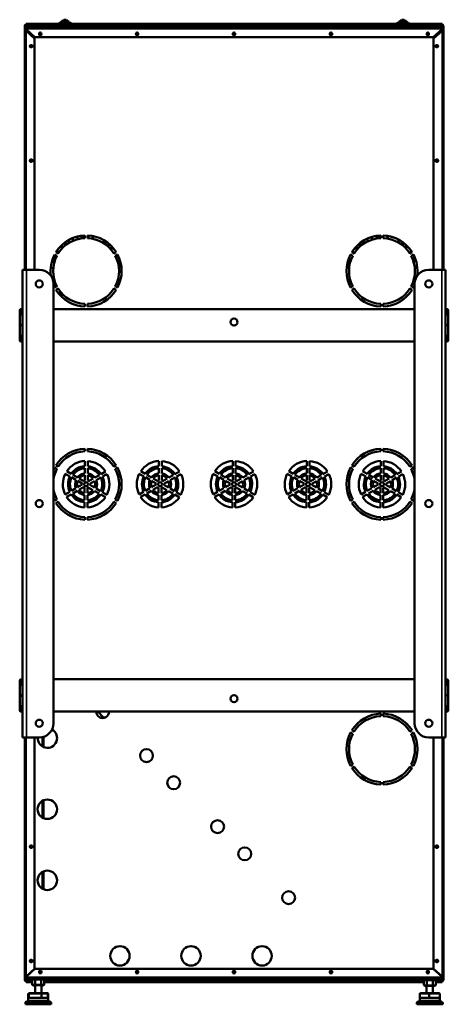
# Model space of a CAD drawing. Header units: millimetres. Extents: x -1106 to 8832, y -1538 to 1985.
# Tile 8 of 42: x 2001 to 2664, y -552 to 972. Entities that reach past the tile are written whole.
import ezdxf

# ---------------------------------------------------------------- set-up
doc = ezdxf.new("R2010")
doc.units = ezdxf.units.MM
doc.layers.add('Видимые тонкие (ГОСТ)', color=7, linetype='Continuous', lineweight=35)
doc.layers.add('Видимый контур (ГОСТ)', color=7, linetype='Continuous', lineweight=50)

msp = doc.modelspace()

# ---------------------------------------------------------------- linework, layer by layer
at = {"layer": 'Видимые тонкие (ГОСТ)'}
for p, q in [((2010.4, 964.4), (2010.4, 963.4)), ((2010.4, 962.4), (2010.4, 960)), ((2016, 965.5), (2016, 964.5)), ((2016.6, 963.4), (2016.6, 964.4)), ((2026.4, 961), (2026.4, 962)), ((2032.9, 964.5), (2032.9, 965.5)), ((2032.9, 964.4), (2032.9, 963.4)), ((2033.4, 964.4), (2033.4, 963.4)), ((2058.4, 963.5), (2038.4, 963.5)), ((2089.9, 961), (2051.9, 961)), ((2083.4, 964), (2058.4, 964)), ((2080.5, 966), (2061.3, 966)), ((2077.4, 968), (2064.4, 968)), ((2075.3, 970), (2066.5, 970)), ((2581.4, 963.5), (2083.4, 963.5)), ((2612.9, 961), (2574.9, 961)), ((2606.4, 964), (2581.4, 964)), ((2603.5, 966), (2584.3, 966)), ((2600.4, 968), (2587.4, 968)), ((2598.3, 970), (2589.5, 970)), ((2625.4, 963.5), (2606.4, 963.5)), ((2638.4, 962), (2638.4, 961)), ((2639.4, 965.5), (2639.4, 964.5)), ((2654.4, 963.4), (2654.4, 964.4)), ((2654.4, 960), (2654.4, 962.4)), ((2654.4, 958), (2010.4, 958)), ((2010.4, 957.5), (2010.4, 957)), ((2010.4, 957), (2010.4, 956)), ((2010.4, 956), (2010.4, 955)), ((2010.4, 955), (2010.4, 585)), ((2011.4, 955), (2011.4, 954.1)), ((2653.4, 954.1), (2653.4, 955)), ((2654.4, 957), (2654.4, 957.5)), ((2654.4, 956), (2654.4, 957)), ((2654.4, 955), (2654.4, 956)), ((2654.4, 585), (2654.4, 955)), ((2010.9, 585), (2010.9, -139)), ((2653.9, -139), (2653.9, 585)), ((2010.4, -139), (2010.4, -509)), ((2035.4, -152.8), (2035.4, -138.5)), ((2654.4, -509), (2654.4, -139)), ((2035.4, -262.8), (2035.4, -237.4)), ((2035.4, -372.8), (2035.4, -347.4)), ((2010.4, -509), (2010.4, -509.5)), ((2010.4, -510), (2654.4, -510)), ((2010.4, -512), (2010.4, -514.5)), ((2010.4, -515.5), (2010.4, -516.5)), ((2011.1, -516.5), (2011.1, -517.5)), ((2011.4, -508.1), (2011.4, -508.6)), ((2012.1, -515.5), (2012.1, -516.5)), ((2039.4, -515.5), (2625.4, -515.5)), ((2653.4, -508.6), (2653.4, -508.1)), ((2654.4, -509.5), (2654.4, -509)), ((2654.4, -514.5), (2654.4, -512)), ((2654.4, -516.5), (2654.4, -515.5)), ((2045.5, -547.1), (2013.2, -547.1)), ((2013.8, -536), (2014.7, -536)), ((2013.8, -546.2), (2044.9, -546.2)), ((2014.7, -536), (2033.6, -536)), ((2034.9, -536), (2033.6, -536)), ((2033.6, -536), (2033.6, -542)), ((2034.9, -536), (2044, -536)), ((2034.9, -542), (2034.9, -536)), ((2044, -536), (2044.9, -536)), ((2651.5, -547.1), (2619.2, -547.1)), ((2619.8, -536), (2634.3, -536)), ((2619.8, -546.2), (2650.9, -546.2)), ((2634.3, -536), (2650.9, -536)), ((2049.4, -549.6), (2009.4, -549.6)), ((2009.9, -548.7), (2048.8, -548.7)), ((2655.4, -549.6), (2615.4, -549.6)), ((2615.9, -548.7), (2654.8, -548.7))]:
    msp.add_line(p, q, dxfattribs=at)
for ratio, start_param, end_param in [(0.434329, 0, 1.570796), (0.900754, 4.712389, 6.283185)]:
    msp.add_ellipse((2034, -536), major_axis=(0, 1), ratio=ratio, start_param=start_param, end_param=end_param, dxfattribs=at)
at = {"layer": 'Видимый контур (ГОСТ)'}
for p, q in [((2010.4, 962.4), (2008.4, 962.4)), ((2008.4, 962.4), (2008.4, 955)), ((2010.4, 965.5), (2016, 965.5)), ((2010.4, 965.5), (2010.4, 964.5)), ((2016, 964.5), (2010.4, 964.5)), ((2010.4, 964.5), (2010.4, 964.4)), ((2010.4, 964.4), (2011.4, 964.4)), ((2011.4, 963.4), (2010.4, 963.4)), ((2010.4, 963.4), (2010.4, 962.4)), ((2010.4, 962.4), (2013.4, 962.4)), ((2011.4, 963.4), (2011.4, 964.4)), ((2016.6, 964.4), (2011.4, 964.4)), ((2011.4, 963.4), (2016.6, 963.4)), ((2016, 965.5), (2020.9, 965.5)), ((2020.9, 964.5), (2016, 964.5)), ((2019.9, 964.4), (2016.6, 964.4)), ((2016.6, 963.4), (2019.9, 963.4)), ((2019.9, 963.4), (2019.9, 964.4)), ((2019.9, 964.4), (2030.9, 964.4)), ((2030.9, 963.4), (2019.9, 963.4)), ((2020.9, 964.5), (2020.9, 965.5)), ((2020.9, 965.5), (2029.9, 965.5)), ((2029.9, 964.5), (2020.9, 964.5)), ((2021.4, 962), (2026.4, 962)), ((2021.4, 962), (2021.4, 961)), ((2026.4, 961), (2021.4, 961)), ((2021.4, 961), (2021.4, 960)), ((2052.1, 962), (2026.4, 962)), ((2051.9, 961), (2026.4, 961)), ((2029.9, 965.5), (2032.9, 965.5)), ((2029.9, 965.5), (2029.9, 964.5)), ((2032.9, 964.5), (2029.9, 964.5)), ((2030.9, 963.4), (2030.9, 964.4)), ((2032.9, 964.4), (2030.9, 964.4)), ((2030.9, 963.4), (2032.9, 963.4)), ((2061.3, 965.5), (2032.9, 965.5)), ((2058.5, 964.5), (2032.9, 964.5)), ((2033.4, 964.4), (2032.9, 964.4)), ((2033.4, 963.4), (2032.9, 963.4)), ((2033.4, 964.4), (2038.4, 964.4)), ((2038.4, 963.4), (2033.4, 963.4)), ((2038.4, 963.4), (2038.4, 964.4)), ((2051.9, 960), (2051.9, 961)), ((2053.9, 963), (2087.9, 963)), ((2058.4, 963), (2058.4, 964)), ((2059.4, 965), (2082.4, 965)), ((2061.3, 965), (2061.3, 966)), ((2062.3, 967), (2079.5, 967)), ((2064.4, 967), (2064.4, 968)), ((2065.4, 969), (2076.4, 969)), ((2066.5, 969), (2066.5, 970)), ((2067.5, 971), (2074.3, 971)), ((2069.8, 972), (2072, 972)), ((2075.3, 969), (2075.3, 970)), ((2077.4, 967), (2077.4, 968)), ((2080.5, 965), (2080.5, 966)), ((2584.3, 965.5), (2080.5, 965.5)), ((2581.5, 964.5), (2083.2, 964.5)), ((2083.4, 963), (2083.4, 964)), ((2575.1, 962), (2089.6, 962)), ((2574.9, 961), (2089.9, 961)), ((2089.9, 960), (2089.9, 961)), ((2574.9, 960), (2574.9, 961)), ((2576.9, 963), (2610.9, 963)), ((2581.4, 963), (2581.4, 964)), ((2582.4, 965), (2605.4, 965)), ((2584.3, 965), (2584.3, 966)), ((2585.3, 967), (2602.5, 967)), ((2587.4, 967), (2587.4, 968)), ((2588.4, 969), (2599.4, 969)), ((2589.5, 969), (2589.5, 970)), ((2590.5, 971), (2597.3, 971)), ((2592.8, 972), (2595, 972)), ((2598.3, 969), (2598.3, 970)), ((2600.4, 967), (2600.4, 968)), ((2603.5, 965), (2603.5, 966)), ((2639.4, 965.5), (2603.5, 965.5)), ((2639.4, 964.5), (2606.2, 964.5)), ((2606.4, 963), (2606.4, 964)), ((2638.4, 962), (2612.6, 962)), ((2638.4, 961), (2612.9, 961)), ((2612.9, 960), (2612.9, 961)), ((2625.4, 964.4), (2653.4, 964.4)), ((2625.4, 964.4), (2625.4, 963.4)), ((2653.4, 963.4), (2625.4, 963.4)), ((2638.4, 962), (2643.4, 962)), ((2643.4, 961), (2638.4, 961)), ((2639.4, 965.5), (2654.4, 965.5)), ((2654.4, 964.5), (2639.4, 964.5)), ((2643.4, 961), (2643.4, 962)), ((2643.4, 960), (2643.4, 961)), ((2651.4, 962.4), (2654.4, 962.4)), ((2653.4, 963.4), (2653.4, 964.4)), ((2653.4, 964.4), (2654.4, 964.4)), ((2654.4, 963.4), (2653.4, 963.4)), ((2654.4, 964.5), (2654.4, 965.5)), ((2654.4, 964.4), (2654.4, 964.5)), ((2654.4, 962.4), (2654.4, 963.4)), ((2656.4, 962.4), (2654.4, 962.4)), ((2656.4, 955), (2656.4, 962.4)), ((2010.4, 955), (2008.4, 955)), ((2008.4, 955), (2008.4, 585)), ((2654.4, 960), (2010.4, 960)), ((2010.4, 960), (2010.4, 958)), ((2010.4, 957.5), (2010.4, 958)), ((2010.4, 957.5), (2023.9, 945)), ((2010.9, 957), (2010.4, 957)), ((2012, 956), (2010.4, 956)), ((2011.4, 955), (2010.4, 955)), ((2023.4, 943), (2010.4, 955)), ((2011.4, 956), (2012, 956)), ((2013.1, 955), (2011.4, 955)), ((2640.9, 945), (2023.9, 945)), ((2030.6, 949.5), (2030.6, 950.5)), ((2034.1, 950.5), (2034.1, 949.5)), ((2180.6, 949.5), (2180.6, 950.5)), ((2182.8, 947.8), (2182.8, 949.5)), ((2182.8, 949.5), (2183.3, 949.5)), ((2184.1, 950.5), (2184.1, 949.5)), ((2330.6, 949.5), (2330.6, 950.5)), ((2334.1, 950.5), (2334.1, 949.5)), ((2480.6, 949.5), (2480.6, 950.5)), ((2484.1, 950.5), (2484.1, 949.5)), ((2630.6, 949.5), (2630.6, 950.5)), ((2634.1, 950.5), (2634.1, 949.5)), ((2640.9, 945), (2654.4, 957.5)), ((2654.4, 955), (2641.4, 943)), ((2653.4, 955), (2651.7, 955)), ((2652.7, 956), (2653.4, 956)), ((2652.7, 956), (2654.4, 956)), ((2654.4, 955), (2653.4, 955)), ((2654.4, 957), (2653.8, 957)), ((2654.4, 958), (2654.4, 960)), ((2654.4, 958), (2654.4, 957.5)), ((2656.4, 955), (2654.4, 955)), ((2656.4, 585), (2656.4, 955)), ((2017.9, 932.8), (2018.9, 932.8)), ((2023.4, 943), (2023.4, 585)), ((2641.4, 585), (2641.4, 943)), ((2645.9, 932.8), (2646.9, 932.8)), ((2018.9, 929.3), (2017.9, 929.3)), ((2646.9, 929.3), (2645.9, 929.3)), ((2017.9, 755.8), (2018.9, 755.8)), ((2018.9, 752.3), (2017.9, 752.3)), ((2645.9, 755.8), (2646.9, 755.8)), ((2646.9, 752.3), (2645.9, 752.3)), ((2070.9, 622.3), (2070.9, 626.5)), ((2082.9, 629.7), (2082.9, 634)), ((2089.9, 636.3), (2089.9, 632.2)), ((2101.4, 638), (2101.4, 634)), ((2105.4, 634), (2105.4, 638)), ((2106.9, 633.9), (2106.9, 637.9)), ((2113.9, 637), (2113.9, 632.9)), ((2130.9, 626), (2130.9, 630.6)), ((2137.9, 625.8), (2137.9, 620.6)), ((2526.9, 620.6), (2526.9, 625.8)), ((2533.9, 626.5), (2533.9, 626)), ((2538.9, 628.8), (2538.9, 633.2)), ((2545.9, 635.8), (2545.9, 631.6)), ((2559.4, 638), (2559.4, 634)), ((2563.4, 634), (2563.4, 638)), ((2569.9, 637.3), (2569.9, 633.3)), ((2586.9, 627.2), (2586.9, 631.7)), ((2593.9, 627.4), (2593.9, 622.3)), ((2060.2, 610.2), (2056.8, 612.2)), ((2058.9, 615), (2058.9, 615.3)), ((2065.9, 623.2), (2065.9, 617.6)), ((2142.9, 615.3), (2142.9, 621.3)), ((2150, 612.2), (2146.5, 610.2)), ((2149.9, 612.4), (2149.9, 612.2)), ((2518.2, 610.2), (2514.8, 612.2)), ((2521.9, 621.3), (2521.9, 615.3)), ((2598.9, 617.6), (2598.9, 623.2)), ((2608, 612.2), (2604.5, 610.2)), ((2605.9, 615.3), (2605.9, 611)), ((2053.9, 607), (2053.9, 595.3)), ((2054.8, 608.7), (2058.2, 606.7)), ((2148.5, 606.7), (2152, 608.7)), ((2149.9, 607.5), (2149.9, 603.9)), ((2154.9, 591.5), (2154.9, 602.3)), ((2509.9, 602.3), (2509.9, 591.5)), ((2512.8, 608.7), (2516.2, 606.7)), ((2606.5, 606.7), (2610, 608.7)), ((2610.9, 595.3), (2610.9, 603)), ((2004.9, -139), (2004.9, 585)), ((2010.9, 585), (2004.9, 585)), ((2030.9, 585), (2010.9, 585)), ((2653.9, 585), (2633.9, 585)), ((2659.9, 585), (2653.9, 585)), ((2659.9, 585), (2659.9, -139)), ((2052.9, -117), (2052.9, 563)), ((2058.2, 559.3), (2054.8, 557.3)), ((2056.8, 553.8), (2060.2, 555.8)), ((2060.7, 555.1), (2059.7, 555.5)), ((2061.1, 547.7), (2063.1, 551.7)), ((2146.5, 555.8), (2150, 553.8)), ((2152, 557.3), (2148.5, 559.3)), ((2516.2, 559.3), (2512.8, 557.3)), ((2514.8, 553.8), (2518.2, 555.8)), ((2604.5, 555.8), (2608, 553.8)), ((2610, 557.3), (2606.5, 559.3)), ((2611.9, 563), (2611.9, -117)), ((2000.6, 476), (2000.6, 522)), ((2004.6, 514), (2004.6, 522)), ((2052.9, 524), (2611.9, 524)), ((2101.4, 532), (2101.4, 528)), ((2105.4, 528), (2105.4, 532)), ((2559.4, 532), (2559.4, 528)), ((2563.4, 528), (2563.4, 532)), ((2660.1, 522), (2660.1, 514)), ((2664.1, 522), (2664.1, 476)), ((2004.9, 514), (2004.6, 514)), ((2660.1, 514), (2659.9, 514)), ((2004.6, 476), (2004.6, 484)), ((2004.6, 484), (2004.9, 484)), ((2611.9, 474), (2052.9, 474)), ((2659.9, 484), (2660.1, 484)), ((2660.1, 484), (2660.1, 476)), ((2101.4, 308), (2101.4, 304)), ((2105.4, 304), (2105.4, 308)), ((2559.4, 308), (2559.4, 304)), ((2563.4, 304), (2563.4, 308)), ((2054.8, 278.7), (2058.2, 276.7)), ((2060.2, 280.2), (2056.8, 282.2)), ((2101.4, 288.9), (2101.4, 280.9)), ((2101.4, 277.9), (2101.4, 269.9)), ((2105.9, 280.9), (2105.9, 288.9)), ((2105.9, 269.8), (2105.9, 277.9)), ((2150, 282.2), (2146.5, 280.2)), ((2148.5, 276.7), (2152, 278.7)), ((2215.9, 288.9), (2215.9, 280.9)), ((2215.9, 277.9), (2215.9, 269.9)), ((2220.4, 280.9), (2220.4, 288.9)), ((2220.4, 269.8), (2220.4, 277.9)), ((2330.4, 288.9), (2330.4, 280.9)), ((2330.4, 277.9), (2330.4, 269.9)), ((2334.9, 280.9), (2334.9, 288.9)), ((2334.9, 269.8), (2334.9, 277.9)), ((2444.9, 288.9), (2444.9, 280.9)), ((2444.9, 277.9), (2444.9, 269.9)), ((2449.4, 280.9), (2449.4, 288.9)), ((2449.4, 269.8), (2449.4, 277.9)), ((2512.8, 278.7), (2516.2, 276.7)), ((2518.2, 280.2), (2514.8, 282.2)), ((2559.4, 288.9), (2559.4, 280.9)), ((2559.4, 277.9), (2559.4, 269.9)), ((2563.9, 280.9), (2563.9, 288.9)), ((2563.9, 269.8), (2563.9, 277.9)), ((2608, 282.2), (2604.5, 280.2)), ((2606.5, 276.7), (2610, 278.7)), ((2071.2, 269.2), (2078.2, 265.2)), ((2080.5, 269.1), (2073.5, 273.1)), ((2080.8, 263.7), (2087.7, 259.7)), ((2090, 263.6), (2083.1, 267.6)), ((2099.9, 257.9), (2092.7, 262.1)), ((2101.4, 266.9), (2101.4, 258.7)), ((2105.9, 258.5), (2105.9, 266.8)), ((2114.4, 261.7), (2107.3, 257.6)), ((2123.9, 267.2), (2117, 263.2)), ((2119.2, 259.2), (2126.1, 263.3)), ((2133.5, 272.7), (2126.5, 268.7)), ((2128.8, 264.8), (2135.7, 268.8)), ((2185.7, 269.2), (2192.7, 265.2)), ((2195, 269.1), (2188, 273.1)), ((2195.3, 263.7), (2202.2, 259.7)), ((2204.5, 263.6), (2197.6, 267.6)), ((2214.4, 257.9), (2207.2, 262.1)), ((2215.9, 266.9), (2215.9, 258.7)), ((2220.4, 258.5), (2220.4, 266.8)), ((2228.9, 261.7), (2221.8, 257.6)), ((2238.4, 267.2), (2231.5, 263.2)), ((2233.7, 259.2), (2240.6, 263.3)), ((2248, 272.7), (2241, 268.7)), ((2243.3, 264.8), (2250.2, 268.8)), ((2300.2, 269.2), (2307.2, 265.2)), ((2309.5, 269.1), (2302.5, 273.1)), ((2309.8, 263.7), (2316.7, 259.7)), ((2319, 263.6), (2312.1, 267.6)), ((2328.9, 257.9), (2321.7, 262.1)), ((2330.4, 266.9), (2330.4, 258.7)), ((2334.9, 258.5), (2334.9, 266.8)), ((2343.4, 261.7), (2336.3, 257.6)), ((2352.9, 267.2), (2346, 263.2)), ((2348.2, 259.2), (2355.1, 263.3)), ((2362.5, 272.7), (2355.5, 268.7)), ((2357.8, 264.8), (2364.7, 268.8)), ((2414.7, 269.2), (2421.7, 265.2)), ((2424, 269.1), (2417, 273.1)), ((2424.3, 263.7), (2431.2, 259.7)), ((2433.5, 263.6), (2426.6, 267.6)), ((2443.4, 257.9), (2436.2, 262.1)), ((2444.9, 266.9), (2444.9, 258.7)), ((2449.4, 258.5), (2449.4, 266.8)), ((2457.9, 261.7), (2450.8, 257.6)), ((2467.4, 267.2), (2460.5, 263.2)), ((2462.7, 259.2), (2469.6, 263.3)), ((2477, 272.7), (2470, 268.7)), ((2472.3, 264.8), (2479.2, 268.8)), ((2529.2, 269.2), (2536.2, 265.2)), ((2538.5, 269.1), (2531.5, 273.1)), ((2538.8, 263.7), (2545.7, 259.7)), ((2548, 263.6), (2541.1, 267.6)), ((2557.9, 257.9), (2550.7, 262.1)), ((2559.4, 266.9), (2559.4, 258.7)), ((2563.9, 258.5), (2563.9, 266.8)), ((2572.4, 261.7), (2565.3, 257.6)), ((2581.9, 267.2), (2575, 263.2)), ((2577.2, 259.2), (2584.1, 263.3)), ((2591.5, 272.7), (2584.5, 268.7)), ((2586.8, 264.8), (2593.7, 268.8)), ((2087.5, 246.8), (2080.6, 242.7)), ((2097.4, 252.4), (2090.2, 248.3)), ((2090.4, 258.2), (2097.5, 254.1)), ((2092.4, 244.3), (2099.5, 248.4)), ((2100.9, 247.5), (2100.9, 239.2)), ((2105.4, 239.1), (2105.4, 247.3)), ((2106.8, 248.1), (2114, 243.9)), ((2109.3, 253.6), (2116.5, 257.7)), ((2116.4, 247.8), (2109.3, 251.9)), ((2125.9, 242.3), (2119, 246.3)), ((2202, 246.8), (2195.1, 242.7)), ((2211.9, 252.4), (2204.7, 248.3)), ((2204.9, 258.2), (2212, 254.1)), ((2206.9, 244.3), (2214, 248.4)), ((2215.4, 247.5), (2215.4, 239.2)), ((2219.9, 239.1), (2219.9, 247.3)), ((2221.3, 248.1), (2228.5, 243.9)), ((2223.8, 253.6), (2231, 257.7)), ((2230.9, 247.8), (2223.8, 251.9)), ((2240.4, 242.3), (2233.5, 246.3)), ((2316.5, 246.8), (2309.6, 242.7)), ((2326.4, 252.4), (2319.2, 248.3)), ((2319.4, 258.2), (2326.5, 254.1)), ((2321.4, 244.3), (2328.5, 248.4)), ((2329.9, 247.5), (2329.9, 239.2)), ((2334.4, 239.1), (2334.4, 247.3)), ((2335.8, 248.1), (2343, 243.9)), ((2338.3, 253.6), (2345.5, 257.7)), ((2345.4, 247.8), (2338.3, 251.9)), ((2354.9, 242.3), (2348, 246.3)), ((2431, 246.8), (2424.1, 242.7)), ((2440.9, 252.4), (2433.7, 248.3)), ((2433.9, 258.2), (2441, 254.1)), ((2435.9, 244.3), (2443, 248.4)), ((2444.4, 247.5), (2444.4, 239.2)), ((2448.9, 239.1), (2448.9, 247.3)), ((2450.3, 248.1), (2457.5, 243.9)), ((2452.8, 253.6), (2460, 257.7)), ((2459.9, 247.8), (2452.8, 251.9)), ((2469.4, 242.3), (2462.5, 246.3)), ((2545.5, 246.8), (2538.6, 242.7)), ((2555.4, 252.4), (2548.2, 248.3)), ((2548.4, 258.2), (2555.5, 254.1)), ((2550.4, 244.3), (2557.5, 248.4)), ((2558.9, 247.5), (2558.9, 239.2)), ((2563.4, 239.1), (2563.4, 247.3)), ((2564.8, 248.1), (2572, 243.9)), ((2567.3, 253.6), (2574.5, 257.7)), ((2574.4, 247.8), (2567.3, 251.9)), ((2583.9, 242.3), (2577, 246.3)), ((2058.2, 229.3), (2054.8, 227.3)), ((2078, 241.2), (2071, 237.2)), ((2073.2, 233.3), (2080.2, 237.3)), ((2082.8, 238.8), (2089.7, 242.8)), ((2100.9, 236.2), (2100.9, 228.1)), ((2105.4, 228.1), (2105.4, 236.1)), ((2116.7, 242.4), (2123.6, 238.4)), ((2126.3, 236.9), (2133.2, 232.9)), ((2135.5, 236.8), (2128.5, 240.8)), ((2152, 227.3), (2148.5, 229.3)), ((2192.5, 241.2), (2185.5, 237.2)), ((2187.7, 233.3), (2194.7, 237.3)), ((2197.3, 238.8), (2204.2, 242.8)), ((2215.4, 236.2), (2215.4, 228.1)), ((2219.9, 228.1), (2219.9, 236.1)), ((2231.2, 242.4), (2238.1, 238.4)), ((2240.8, 236.9), (2247.7, 232.9)), ((2250, 236.8), (2243, 240.8)), ((2307, 241.2), (2300, 237.2)), ((2302.2, 233.3), (2309.2, 237.3)), ((2311.8, 238.8), (2318.7, 242.8)), ((2329.9, 236.2), (2329.9, 228.1)), ((2334.4, 228.1), (2334.4, 236.1)), ((2345.7, 242.4), (2352.6, 238.4)), ((2355.3, 236.9), (2362.2, 232.9)), ((2364.5, 236.8), (2357.5, 240.8)), ((2421.5, 241.2), (2414.5, 237.2)), ((2416.7, 233.3), (2423.7, 237.3)), ((2426.3, 238.8), (2433.2, 242.8)), ((2444.4, 236.2), (2444.4, 228.1)), ((2448.9, 228.1), (2448.9, 236.1)), ((2460.2, 242.4), (2467.1, 238.4)), ((2469.8, 236.9), (2476.7, 232.9)), ((2479, 236.8), (2472, 240.8)), ((2516.2, 229.3), (2512.8, 227.3)), ((2536, 241.2), (2529, 237.2)), ((2531.2, 233.3), (2538.2, 237.3)), ((2540.8, 238.8), (2547.7, 242.8)), ((2558.9, 236.2), (2558.9, 228.1)), ((2563.4, 228.1), (2563.4, 236.1)), ((2574.7, 242.4), (2581.6, 238.4)), ((2584.3, 236.9), (2591.2, 232.9)), ((2593.5, 236.8), (2586.5, 240.8)), ((2610, 227.3), (2606.5, 229.3)), ((2056.8, 223.8), (2060.2, 225.8)), ((2100.9, 225.1), (2100.9, 217.1)), ((2105.4, 217.1), (2105.4, 225.1)), ((2146.5, 225.8), (2150, 223.8)), ((2215.4, 225.1), (2215.4, 217.1)), ((2219.9, 217.1), (2219.9, 225.1)), ((2329.9, 225.1), (2329.9, 217.1)), ((2334.4, 217.1), (2334.4, 225.1)), ((2444.4, 225.1), (2444.4, 217.1)), ((2448.9, 217.1), (2448.9, 225.1)), ((2514.8, 223.8), (2518.2, 225.8)), ((2558.9, 225.1), (2558.9, 217.1)), ((2563.4, 217.1), (2563.4, 225.1)), ((2604.5, 225.8), (2608, 223.8)), ((2101.4, 202), (2101.4, 198)), ((2105.4, 198), (2105.4, 202)), ((2559.4, 202), (2559.4, 198)), ((2563.4, 198), (2563.4, 202)), ((2000.6, -97), (2000.6, -51)), ((2004.6, -59), (2004.6, -51)), ((2004.9, -59), (2004.6, -59)), ((2052.9, -49), (2611.9, -49)), ((2660.1, -59), (2659.9, -59)), ((2660.1, -51), (2660.1, -59)), ((2664.1, -51), (2664.1, -97)), ((2004.6, -97), (2004.6, -89)), ((2004.6, -89), (2004.9, -89)), ((2659.9, -89), (2660.1, -89)), ((2660.1, -89), (2660.1, -97)), ((2611.9, -99), (2052.9, -99)), ((2121.4, -99), (2130.4, -108)), ((2559.4, -102), (2559.4, -106)), ((2563.4, -106), (2563.4, -102)), ((2130.4, -108), (2130.4, -109)), ((2133.6, -108), (2130.4, -108)), ((2534.4, -113.7), (2534.4, -109.1)), ((2512.8, -131.3), (2516.2, -133.3)), ((2518.2, -129.8), (2514.8, -127.8)), ((2608, -127.8), (2604.5, -129.8)), ((2606.5, -133.3), (2610, -131.3)), ((2004.9, -139), (2010.9, -139)), ((2008.4, -139), (2008.4, -509)), ((2010.9, -139), (2030.9, -139)), ((2023.4, -139), (2023.4, -497)), ((2036.4, -153.4), (2036.4, -138.3)), ((2037.4, -138), (2037.4, -153.9)), ((2633.9, -139), (2653.9, -139)), ((2641.4, -497), (2641.4, -139)), ((2653.9, -139), (2659.9, -139)), ((2656.4, -509), (2656.4, -139)), ((2516.2, -180.7), (2512.8, -182.7)), ((2610, -182.7), (2606.5, -180.7)), ((2514.8, -186.2), (2518.2, -184.2)), ((2604.5, -184.2), (2608, -186.2)), ((2534.4, -204.9), (2534.4, -200.3)), ((2559.4, -208), (2559.4, -212)), ((2563.4, -212), (2563.4, -208)), ((2036.4, -263.4), (2036.4, -236.9)), ((2037.4, -236.4), (2037.4, -263.9)), ((2017.9, -306.2), (2018.9, -306.2)), ((2018.9, -309.7), (2017.9, -309.7)), ((2645.9, -306.2), (2646.9, -306.2)), ((2646.9, -309.7), (2645.9, -309.7)), ((2036.4, -373.4), (2036.4, -346.9)), ((2037.4, -346.4), (2037.4, -373.9)), ((2017.9, -483.2), (2018.9, -483.2)), ((2018.9, -486.7), (2017.9, -486.7)), ((2645.9, -483.2), (2646.9, -483.2)), ((2646.9, -486.7), (2645.9, -486.7)), ((2010.4, -509), (2023.4, -497)), ((2023.9, -497), (2010.4, -509.5)), ((2023.9, -497), (2640.9, -497)), ((2030.6, -502.5), (2030.6, -501.5)), ((2034.1, -501.5), (2034.1, -502.5)), ((2180.6, -502.5), (2180.6, -501.5)), ((2184.1, -501.5), (2184.1, -502.5)), ((2330.6, -502.5), (2330.6, -501.5)), ((2334.1, -501.5), (2334.1, -502.5)), ((2480.6, -502.5), (2480.6, -501.5)), ((2484.1, -501.5), (2484.1, -502.5)), ((2630.6, -502.5), (2630.6, -501.5)), ((2634.1, -501.5), (2634.1, -502.5)), ((2654.4, -509.5), (2640.9, -497)), ((2641.4, -497), (2654.4, -509)), ((2008.4, -514.5), (2008.4, -509)), ((2008.4, -509), (2010.4, -509)), ((2010.4, -514.5), (2008.4, -514.5)), ((2010.4, -509), (2010.9, -509)), ((2010.4, -510), (2010.4, -509.5)), ((2010.4, -510), (2010.4, -512)), ((2010.4, -512), (2654.4, -512)), ((2010.4, -514.5), (2010.4, -515.5)), ((2010.4, -514.5), (2016.4, -514.5)), ((2010.4, -515.5), (2011.4, -515.5)), ((2011.4, -516.5), (2010.4, -516.5)), ((2010.4, -516.5), (2011.1, -516.5)), ((2010.4, -516.5), (2010.4, -517.5)), ((2010.4, -516.5), (2010.4, -516.5)), ((2011.1, -517.5), (2010.4, -517.5)), ((2011.1, -516.5), (2020.1, -516.5)), ((2020.1, -517.5), (2011.1, -517.5)), ((2012.1, -515.5), (2011.4, -515.5)), ((2011.4, -515.5), (2011.4, -516.5)), ((2011.4, -516.5), (2012.1, -516.5)), ((2019.9, -515.5), (2012.1, -515.5)), ((2012.1, -516.5), (2019.9, -516.5)), ((2018.4, -512.5), (2018.4, -512)), ((2019.4, -512.5), (2019.4, -512)), ((2019.4, -512.5), (2039.4, -512.5)), ((2019.9, -513), (2019.4, -512.5)), ((2019.4, -513.5), (2019.4, -512.5)), ((2019.4, -513.5), (2021.2, -513.5)), ((2019.9, -514), (2019.4, -513.5)), ((2038.9, -513), (2019.9, -513)), ((2020.3, -514), (2019.9, -514)), ((2019.9, -515.5), (2020.1, -515.5)), ((2019.9, -515.5), (2019.9, -516.5)), ((2020.1, -516.5), (2019.9, -516.5)), ((2022.1, -513), (2020.1, -514.1)), ((2020.1, -514.1), (2020.1, -521.2)), ((2024.7, -514.1), (2024.7, -521.2)), ((2034, -514.1), (2034, -521.2)), ((2036.7, -513), (2038.6, -514.1)), ((2037.5, -513.5), (2039.4, -513.5)), ((2038.9, -514), (2038.4, -514)), ((2038.6, -514.1), (2038.6, -521.2)), ((2038.6, -515.5), (2039.4, -515.5)), ((2039.4, -516.5), (2038.6, -516.5)), ((2626.1, -516.5), (2038.6, -516.5)), ((2626.1, -517.5), (2038.6, -517.5)), ((2038.9, -513), (2039.4, -512.5)), ((2038.9, -514), (2039.4, -513.5)), ((2038.9, -514), (2625.9, -514)), ((2039.4, -512.5), (2039.4, -512)), ((2039.4, -513.5), (2039.4, -512.5)), ((2039.4, -513), (2625.4, -513)), ((2039.4, -516.5), (2039.4, -515.5)), ((2625.4, -513.5), (2625.4, -512)), ((2625.4, -513.5), (2645.4, -513.5)), ((2625.9, -514), (2625.4, -513.5)), ((2626.1, -515.5), (2625.4, -515.5)), ((2625.4, -515.5), (2625.4, -516.5)), ((2625.4, -516.5), (2626.1, -516.5)), ((2644.9, -514), (2625.9, -514)), ((2628.1, -514), (2626.1, -515.1)), ((2626.1, -515.1), (2626.1, -522.2)), ((2630.7, -515.1), (2630.7, -522.2)), ((2640, -515.1), (2640, -522.2)), ((2642.7, -514), (2644.6, -515.1)), ((2644.6, -515.1), (2644.6, -522.2)), ((2653.4, -515.5), (2644.6, -515.5)), ((2644.6, -516.5), (2653.4, -516.5)), ((2644.6, -516.5), (2654.4, -516.5)), ((2654.4, -517.5), (2644.6, -517.5)), ((2644.9, -514), (2645.4, -513.5)), ((2645.4, -513.5), (2645.4, -512)), ((2647.4, -514.5), (2654.4, -514.5)), ((2653.4, -515.5), (2654.4, -515.5)), ((2653.4, -515.5), (2653.4, -516.5)), ((2654.4, -516.5), (2653.4, -516.5)), ((2653.8, -509), (2654.4, -509)), ((2654.4, -509), (2656.4, -509)), ((2654.4, -509.5), (2654.4, -510)), ((2654.4, -512), (2654.4, -510)), ((2656.4, -514.5), (2654.4, -514.5)), ((2654.4, -515.5), (2654.4, -514.5)), ((2654.4, -517.5), (2654.4, -516.5)), ((2654.4, -516.5), (2654.4, -516.5)), ((2656.4, -509), (2656.4, -514.5)), ((2020.1, -521.2), (2020.1, -521.7)), ((2022.1, -522.3), (2020.1, -521.2)), ((2022.1, -522.8), (2020.1, -521.7)), ((2022.1, -522.3), (2036.7, -522.3)), ((2022.1, -522.8), (2024.4, -522.8)), ((2024.4, -535), (2024.4, -522.3)), ((2034.4, -535), (2034.4, -522.3)), ((2034.4, -522.8), (2036.7, -522.8)), ((2036.7, -522.3), (2038.6, -521.2)), ((2036.7, -522.8), (2038.6, -521.7)), ((2038.6, -521.2), (2038.6, -521.7)), ((2628.1, -523.3), (2626.1, -522.2)), ((2628.1, -523.3), (2642.7, -523.3)), ((2630.4, -535), (2630.4, -523.3)), ((2640.4, -535), (2640.4, -523.3)), ((2642.7, -523.3), (2644.6, -522.2)), ((2013.8, -536), (2013.8, -542)), ((2014.7, -542), (2013.8, -542)), ((2013.8, -546.2), (2013.8, -542)), ((2014.7, -536), (2014.7, -542)), ((2044.9, -542), (2014.7, -542)), ((2016, -535), (2015.3, -535)), ((2034, -535), (2016, -535)), ((2042.7, -535), (2034, -535)), ((2043.5, -535), (2042.7, -535)), ((2044, -536), (2044, -542)), ((2044.9, -536), (2044.9, -542)), ((2044.9, -546.2), (2044.9, -542)), ((2619.8, -536), (2619.8, -542)), ((2634.3, -542), (2619.8, -542)), ((2619.8, -546.2), (2619.8, -542)), ((2634.4, -535), (2621.2, -535)), ((2634.3, -536), (2634.3, -542)), ((2650.9, -542), (2634.3, -542)), ((2649.5, -535), (2634.4, -535)), ((2650.9, -536), (2650.9, -542)), ((2650.9, -542), (2650.9, -542)), ((2650.9, -546.2), (2650.9, -542)), ((2009.4, -552), (2009.4, -549.6)), ((2049.4, -552), (2009.4, -552)), ((2049.4, -552), (2049.4, -549.6)), ((2615.4, -552), (2615.4, -549.6)), ((2655.4, -552), (2615.4, -552)), ((2655.4, -552), (2655.4, -549.6))]:
    msp.add_line(p, q, dxfattribs=at)
for centre, radius in [((2018.4, 931), 1.75), ((2646.4, 931), 1.75), ((2018.4, 754), 1.75), ((2646.4, 754), 1.75), ((2030.9, 563), 5.5), ((2633.9, 563), 5.5), ((2332.4, 504), 5.5), ((2103.4, 253), 3), ((2217.9, 253), 3), ((2332.4, 253), 3), ((2446.9, 253), 3), ((2561.4, 253), 3), ((2030.9, 223), 5.5), ((2633.9, 223), 5.5), ((2332.4, -79), 5.5), ((2030.9, -117), 5.5), ((2633.9, -117), 5.5), ((2196.9, -167), 10), ((2239, -209.1), 10), ((2043.4, -250.1), 15), ((2306.9, -277), 10), ((2018.4, -308), 1.75), ((2349, -319.1), 10), ((2646.4, -308), 1.75), ((2043.4, -360.1), 15), ((2416.9, -387), 10), ((2155.8, -477), 15), ((2265.8, -477), 15), ((2375.8, -477), 15), ((2018.4, -485), 1.75), ((2646.4, -485), 1.75), ((2032.4, -502), 1.75), ((2182.4, -502), 1.75), ((2332.4, -502), 1.75), ((2482.4, -502), 1.75), ((2632.4, -502), 1.75)]:
    msp.add_circle(centre, radius, dxfattribs=at)
for centre, radius, start, end in [((2010.4, 962.4), 2, 90, 180), ((2010.4, 962.4), 1, 90, 180), ((2013.4, 957.4), 5, 31.3323, 90), ((2053.9, 961), 2, 90, 180), ((2059.4, 964), 1, 90, 180), ((2062.3, 966), 1, 90, 180), ((2065.4, 968), 1, 90, 180), ((2067.5, 970), 1, 90, 180), ((2069.8, 971), 1, 90, 180), ((2072, 971), 1, 0, 90), ((2074.3, 970), 1, 0, 90), ((2076.4, 968), 1, 0, 90), ((2079.5, 966), 1, 0, 90), ((2082.4, 964), 1, 0, 90), ((2087.9, 961), 2, 0, 90), ((2576.9, 961), 2, 90, 180), ((2582.4, 964), 1, 90, 180), ((2585.3, 966), 1, 90, 180), ((2588.4, 968), 1, 90, 180), ((2590.5, 970), 1, 90, 180), ((2592.8, 971), 1, 90, 180), ((2595, 971), 1, 0, 90), ((2597.3, 970), 1, 0, 90), ((2599.4, 968), 1, 0, 90), ((2602.5, 966), 1, 0, 90), ((2605.4, 964), 1, 0, 90), ((2610.9, 961), 2, 0, 90), ((2651.4, 957.4), 5, 90, 148.6677), ((2654.4, 962.4), 2, 0, 90), ((2654.4, 962.4), 1, 0, 90), ((2010.4, 955), 2, 90, 180), ((2010.4, 955), 1, 90, 180), ((2011.4, 955), 1, 90, 179.427), ((2032.4, 950.5), 1.75, 0, 180), ((2032.4, 949.5), 1.75, 180, 0), ((2032.4, 948), 1.75, 25.3769, 154.6231), ((2182.4, 950.5), 1.75, 0, 180), ((2182.4, 949.5), 1.75, 180, 0), ((2182.4, 948), 1.75, 25.3769, 154.6231), ((2332.4, 950.5), 1.75, 0, 180), ((2332.4, 949.5), 1.75, 180, 0), ((2332.4, 948), 1.75, 25.3769, 154.6231), ((2482.4, 950.5), 1.75, 0, 180), ((2482.4, 949.5), 1.75, 180, 0), ((2482.4, 948), 1.75, 25.3769, 154.6231), ((2632.4, 950.5), 1.75, 0, 180), ((2632.4, 949.5), 1.75, 180, 0), ((2632.4, 948), 1.75, 25.3769, 154.6231), ((2653.4, 955), 1, 0.573, 90), ((2654.4, 955), 2, 0, 90), ((2654.4, 955), 1, 0, 90), ((2017.9, 931), 1.75, 90, 270), ((2018.9, 931), 1.75, 270, 90), ((2645.9, 931), 1.75, 90, 270), ((2646.9, 931), 1.75, 270, 90), ((2017.9, 754), 1.75, 90, 270), ((2018.9, 754), 1.75, 270, 90), ((2645.9, 754), 1.75, 90, 270), ((2646.9, 754), 1.75, 270, 90), ((2103.4, 583), 55, 92.0839, 147.9161), ((2103.4, 583), 51, 92.2475, 147.7525), ((2074.4, 626.5), 3.5, 163.8953, 180), ((2074.4, 626.5), 3.5, 10.4336, 83.4849), ((2098.4, 638.5), 3.5, 198.8654, 328.9973), ((2103.4, 583), 55, 32.0839, 87.9161), ((2103.4, 583), 51, 32.2475, 87.7525), ((2561.4, 583), 55, 92.0839, 147.9161), ((2561.4, 583), 51, 92.2475, 147.7525), ((2530.4, 626.5), 3.5, 0, 60.7256), ((2554.4, 638.5), 3.5, 204.4969, 349.8802), ((2561.4, 583), 55, 32.0839, 87.9161), ((2561.4, 583), 51, 32.2475, 87.7525), ((2578.4, 638.5), 3.5, 224.2995, 281.6402), ((2062.4, 615), 3.5, 180, 250.6495), ((2518.4, 615), 3.5, 211.4761, 282.5961), ((2103.4, 583), 55, 152.0839, 187.6686), ((2103.4, 583), 51, 152.2475, 207.7525), ((2103.4, 583), 51, 332.2475, 27.7525), ((2103.4, 583), 55, 332.0839, 27.9161), ((2561.4, 583), 55, 152.0839, 207.9161), ((2561.4, 583), 51, 152.2475, 207.7525), ((2561.4, 583), 51, 332.2475, 27.7525), ((2561.4, 583), 55, 352.3314, 27.9161), ((2614.4, 603), 3.5, 140.3383, 180), ((2030.9, 563), 22, 0, 90), ((2050.4, 591.5), 3.5, 240.4028, 312.0086), ((2158.4, 591.5), 3.5, 180, 266.258), ((2506.4, 591.5), 3.5, 273.742, 0), ((2633.9, 563), 22, 90, 180), ((2614.4, 591.5), 3.5, 227.9914, 299.5972), ((2103.4, 583), 55, 203.3383, 207.9161), ((2058.4, 551.7), 9.5, 96.6457, 121.0978), ((2058.4, 551.7), 7.5, 91.0575, 122.4895), ((2103.4, 583), 55, 212.0839, 267.9161), ((2103.4, 583), 51, 212.2475, 267.7525), ((2058.4, 551.7), 7.5, 307.0661, 338.5485), ((2103.4, 583), 51, 272.2475, 327.7525), ((2103.4, 583), 55, 272.0839, 327.9161), ((2561.4, 583), 55, 212.0839, 267.9161), ((2561.4, 583), 51, 212.2475, 267.7525), ((2561.4, 583), 51, 272.2475, 327.7525), ((2561.4, 583), 55, 272.0839, 327.9161), ((2561.4, 583), 55, 332.0839, 336.6617), ((2058.4, 551.7), 9.5, 308.4579, 332.91), ((2002.6, 522), 2, 0, 180), ((2662.1, 522), 2, 0, 180), ((2006.4, 499), 2.5, 126.8699, 233.1301), ((2658.4, 499), 2.5, 306.8699, 53.1301), ((2002.6, 476), 2, 180, 0), ((2662.1, 476), 2, 180, 0), ((2103.4, 253), 55, 92.0839, 147.9161), ((2103.4, 253), 55, 32.0839, 87.9161), ((2561.4, 253), 55, 92.0839, 147.9161), ((2561.4, 253), 55, 32.0839, 87.9161), ((2103.4, 253), 51, 92.2475, 147.7525), ((2103.4, 253), 51, 32.2475, 87.7525), ((2561.4, 253), 51, 92.2475, 147.7525), ((2561.4, 253), 51, 32.2475, 87.7525), ((2103.4, 253), 55, 152.0839, 156.6617), ((2103.4, 253), 51, 152.2475, 171.9704), ((2103.4, 253), 36, 93.1847, 146.0179), ((2103.4, 253), 28, 94.096, 144.8775), ((2103.4, 253), 25, 94.5886, 144.2608), ((2103.4, 253), 36, 33.1847, 86.0179), ((2103.4, 253), 28, 34.096, 84.8775), ((2103.4, 253), 25, 34.5886, 84.2608), ((2103.4, 253), 51, 332.2475, 27.7525), ((2103.4, 253), 55, 332.0839, 27.9161), ((2217.9, 253), 36, 93.1847, 146.0179), ((2217.9, 253), 28, 94.096, 144.8775), ((2217.9, 253), 25, 94.5886, 144.2608), ((2217.9, 253), 36, 33.1847, 86.0179), ((2217.9, 253), 28, 34.096, 84.8775), ((2217.9, 253), 25, 34.5886, 84.2608), ((2332.4, 253), 36, 93.1847, 146.0179), ((2332.4, 253), 28, 94.096, 144.8775), ((2332.4, 253), 25, 94.5886, 144.2608), ((2332.4, 253), 36, 33.1847, 86.0179), ((2332.4, 253), 28, 34.096, 84.8775), ((2332.4, 253), 25, 34.5886, 84.2608), ((2446.9, 253), 36, 93.1847, 146.0179), ((2446.9, 253), 28, 94.096, 144.8775), ((2446.9, 253), 25, 94.5886, 144.2608), ((2446.9, 253), 36, 33.1847, 86.0179), ((2446.9, 253), 28, 34.096, 84.8775), ((2446.9, 253), 25, 34.5886, 84.2608), ((2561.4, 253), 55, 152.0839, 207.9161), ((2561.4, 253), 51, 152.2475, 207.7525), ((2561.4, 253), 36, 93.1847, 146.0179), ((2561.4, 253), 28, 94.096, 144.8775), ((2561.4, 253), 25, 94.5886, 144.2608), ((2561.4, 253), 36, 33.1847, 86.0179), ((2561.4, 253), 28, 34.096, 84.8775), ((2561.4, 253), 25, 34.5886, 84.2608), ((2561.4, 253), 51, 8.0296, 27.7525), ((2561.4, 253), 55, 23.3383, 27.9161), ((2103.4, 253), 36, 153.1847, 206.0179), ((2103.4, 253), 28, 154.096, 204.8775), ((2103.4, 253), 25, 154.5886, 204.2608), ((2103.4, 253), 17, 156.7563, 201.5435), ((2103.4, 253), 17, 96.7563, 141.5435), ((2103.4, 253), 14, 98.2132, 139.7134), ((2103.4, 253), 17, 36.7563, 81.5435), ((2103.4, 253), 14, 38.2132, 79.7134), ((2103.4, 253), 17, 336.7563, 21.5435), ((2103.4, 253), 25, 334.5886, 24.2608), ((2103.4, 253), 28, 334.096, 24.8775), ((2103.4, 253), 36, 333.1847, 26.0179), ((2217.9, 253), 36, 153.1847, 206.0179), ((2217.9, 253), 28, 154.096, 204.8775), ((2217.9, 253), 25, 154.5886, 204.2608), ((2217.9, 253), 17, 156.7563, 201.5435), ((2217.9, 253), 17, 96.7563, 141.5435), ((2217.9, 253), 14, 98.2132, 139.7134), ((2217.9, 253), 17, 36.7563, 81.5435), ((2217.9, 253), 14, 38.2132, 79.7134), ((2217.9, 253), 17, 336.7563, 21.5435), ((2217.9, 253), 25, 334.5886, 24.2608), ((2217.9, 253), 28, 334.096, 24.8775), ((2217.9, 253), 36, 333.1847, 26.0179), ((2332.4, 253), 36, 153.1847, 206.0179), ((2332.4, 253), 28, 154.096, 204.8775), ((2332.4, 253), 25, 154.5886, 204.2608), ((2332.4, 253), 17, 156.7563, 201.5435), ((2332.4, 253), 17, 96.7563, 141.5435), ((2332.4, 253), 14, 98.2132, 139.7134), ((2332.4, 253), 17, 36.7563, 81.5435), ((2332.4, 253), 14, 38.2132, 79.7134), ((2332.4, 253), 17, 336.7563, 21.5435), ((2332.4, 253), 25, 334.5886, 24.2608), ((2332.4, 253), 28, 334.096, 24.8775), ((2332.4, 253), 36, 333.1847, 26.0179), ((2446.9, 253), 36, 153.1847, 206.0179), ((2446.9, 253), 28, 154.096, 204.8775), ((2446.9, 253), 25, 154.5886, 204.2608), ((2446.9, 253), 17, 156.7563, 201.5435), ((2446.9, 253), 17, 96.7563, 141.5435), ((2446.9, 253), 14, 98.2132, 139.7134), ((2446.9, 253), 17, 36.7563, 81.5435), ((2446.9, 253), 14, 38.2132, 79.7134), ((2446.9, 253), 17, 336.7563, 21.5435), ((2446.9, 253), 25, 334.5886, 24.2608), ((2446.9, 253), 28, 334.096, 24.8775), ((2446.9, 253), 36, 333.1847, 26.0179), ((2561.4, 253), 36, 153.1847, 206.0179), ((2561.4, 253), 28, 154.096, 204.8775), ((2561.4, 253), 25, 154.5886, 204.2608), ((2561.4, 253), 17, 156.7563, 201.5435), ((2561.4, 253), 17, 96.7563, 141.5435), ((2561.4, 253), 14, 98.2132, 139.7134), ((2561.4, 253), 17, 36.7563, 81.5435), ((2561.4, 253), 14, 38.2132, 79.7134), ((2561.4, 253), 17, 336.7563, 21.5435), ((2561.4, 253), 25, 334.5886, 24.2608), ((2561.4, 253), 28, 334.096, 24.8775), ((2561.4, 253), 36, 333.1847, 26.0179), ((2103.4, 253), 51, 188.0296, 207.7525), ((2103.4, 253), 14, 158.2132, 199.7134), ((2103.4, 253), 14, 218.2132, 259.7134), ((2103.4, 253), 6, 169.4712, 185.3757), ((2103.4, 253), 6, 229.4712, 245.3757), ((2103.4, 253), 6, 109.4712, 125.3757), ((2103.4, 253), 6, 289.4712, 305.3757), ((2103.4, 253), 14, 278.2132, 319.7134), ((2103.4, 253), 6, 49.4712, 65.3757), ((2103.4, 253), 6, 349.4712, 5.3757), ((2103.4, 253), 14, 338.2132, 19.7134), ((2217.9, 253), 14, 158.2132, 199.7134), ((2217.9, 253), 14, 218.2132, 259.7134), ((2217.9, 253), 6, 169.4712, 185.3757), ((2217.9, 253), 6, 229.4712, 245.3757), ((2217.9, 253), 6, 109.4712, 125.3757), ((2217.9, 253), 6, 289.4712, 305.3757), ((2217.9, 253), 14, 278.2132, 319.7134), ((2217.9, 253), 6, 49.4712, 65.3757), ((2217.9, 253), 6, 349.4712, 5.3757), ((2217.9, 253), 14, 338.2132, 19.7134), ((2332.4, 253), 14, 158.2132, 199.7134), ((2332.4, 253), 14, 218.2132, 259.7134), ((2332.4, 253), 6, 169.4712, 185.3757), ((2332.4, 253), 6, 229.4712, 245.3757), ((2332.4, 253), 6, 109.4712, 125.3757), ((2332.4, 253), 6, 289.4712, 305.3757), ((2332.4, 253), 14, 278.2132, 319.7134), ((2332.4, 253), 6, 49.4712, 65.3757), ((2332.4, 253), 6, 349.4712, 5.3757), ((2332.4, 253), 14, 338.2132, 19.7134), ((2446.9, 253), 14, 158.2132, 199.7134), ((2446.9, 253), 14, 218.2132, 259.7134), ((2446.9, 253), 6, 169.4712, 185.3757), ((2446.9, 253), 6, 229.4712, 245.3757), ((2446.9, 253), 6, 109.4712, 125.3757), ((2446.9, 253), 6, 289.4712, 305.3757), ((2446.9, 253), 14, 278.2132, 319.7134), ((2446.9, 253), 6, 49.4712, 65.3757), ((2446.9, 253), 6, 349.4712, 5.3757), ((2446.9, 253), 14, 338.2132, 19.7134), ((2561.4, 253), 14, 158.2132, 199.7134), ((2561.4, 253), 14, 218.2132, 259.7134), ((2561.4, 253), 6, 169.4712, 185.3757), ((2561.4, 253), 6, 229.4712, 245.3757), ((2561.4, 253), 6, 109.4712, 125.3757), ((2561.4, 253), 6, 289.4712, 305.3757), ((2561.4, 253), 14, 278.2132, 319.7134), ((2561.4, 253), 6, 49.4712, 65.3757), ((2561.4, 253), 6, 349.4712, 5.3757), ((2561.4, 253), 14, 338.2132, 19.7134), ((2561.4, 253), 51, 332.2475, 351.9704), ((2103.4, 253), 55, 203.3383, 207.9161), ((2103.4, 253), 36, 213.1847, 266.0179), ((2103.4, 253), 28, 214.096, 264.8775), ((2103.4, 253), 25, 214.5886, 264.2608), ((2103.4, 253), 17, 216.7563, 261.5435), ((2103.4, 253), 17, 276.7563, 321.5435), ((2103.4, 253), 25, 274.5886, 324.2608), ((2103.4, 253), 28, 274.096, 324.8775), ((2103.4, 253), 36, 273.1847, 326.0179), ((2217.9, 253), 36, 213.1847, 266.0179), ((2217.9, 253), 28, 214.096, 264.8775), ((2217.9, 253), 25, 214.5886, 264.2608), ((2217.9, 253), 17, 216.7563, 261.5435), ((2217.9, 253), 17, 276.7563, 321.5435), ((2217.9, 253), 25, 274.5886, 324.2608), ((2217.9, 253), 28, 274.096, 324.8775), ((2217.9, 253), 36, 273.1847, 326.0179), ((2332.4, 253), 36, 213.1847, 266.0179), ((2332.4, 253), 28, 214.096, 264.8775), ((2332.4, 253), 25, 214.5886, 264.2608), ((2332.4, 253), 17, 216.7563, 261.5435), ((2332.4, 253), 17, 276.7563, 321.5435), ((2332.4, 253), 25, 274.5886, 324.2608), ((2332.4, 253), 28, 274.096, 324.8775), ((2332.4, 253), 36, 273.1847, 326.0179), ((2446.9, 253), 36, 213.1847, 266.0179), ((2446.9, 253), 28, 214.096, 264.8775), ((2446.9, 253), 25, 214.5886, 264.2608), ((2446.9, 253), 17, 216.7563, 261.5435), ((2446.9, 253), 17, 276.7563, 321.5435), ((2446.9, 253), 25, 274.5886, 324.2608), ((2446.9, 253), 28, 274.096, 324.8775), ((2446.9, 253), 36, 273.1847, 326.0179), ((2561.4, 253), 36, 213.1847, 266.0179), ((2561.4, 253), 28, 214.096, 264.8775), ((2561.4, 253), 25, 214.5886, 264.2608), ((2561.4, 253), 17, 216.7563, 261.5435), ((2561.4, 253), 17, 276.7563, 321.5435), ((2561.4, 253), 25, 274.5886, 324.2608), ((2561.4, 253), 28, 274.096, 324.8775), ((2561.4, 253), 36, 273.1847, 326.0179), ((2561.4, 253), 55, 332.0839, 336.6617), ((2103.4, 253), 55, 212.0839, 267.9161), ((2103.4, 253), 51, 212.2475, 267.7525), ((2103.4, 253), 51, 272.2475, 327.7525), ((2103.4, 253), 55, 272.0839, 327.9161), ((2561.4, 253), 55, 212.0839, 267.9161), ((2561.4, 253), 51, 212.2475, 267.7525), ((2561.4, 253), 51, 272.2475, 327.7525), ((2561.4, 253), 55, 272.0839, 327.9161), ((2002.6, -51), 2, 0, 180), ((2662.1, -51), 2, 0, 180), ((2006.4, -74), 2.5, 126.8699, 233.1301), ((2658.4, -74), 2.5, 306.8699, 53.1301), ((2002.6, -97), 2, 180, 0), ((2129, -99.1), 10, 179.3253, 0.6747), ((2561.4, -157), 55, 92.0839, 147.9161), ((2561.4, -157), 51, 92.2475, 147.7525), ((2561.4, -157), 55, 32.0839, 87.9161), ((2561.4, -157), 51, 32.2475, 87.7525), ((2662.1, -97), 2, 180, 0), ((2030.9, -117), 22, 270, 0), ((2633.9, -117), 22, 180, 270), ((2043.4, -140.1), 15, 175.6798, 61.6188), ((2561.4, -157), 55, 152.0839, 207.9161), ((2561.4, -157), 51, 152.2475, 207.7525), ((2561.4, -157), 51, 332.2475, 27.7525), ((2561.4, -157), 55, 332.0839, 27.9161), ((2561.4, -157), 55, 212.0839, 267.9161), ((2561.4, -157), 51, 212.2475, 267.7525), ((2561.4, -157), 51, 272.2475, 327.7525), ((2561.4, -157), 55, 272.0839, 327.9161), ((2017.9, -308), 1.75, 90, 270), ((2018.9, -308), 1.75, 270, 90), ((2645.9, -308), 1.75, 90, 270), ((2646.9, -308), 1.75, 270, 90), ((2017.9, -485), 1.75, 90, 270), ((2018.9, -485), 1.75, 270, 90), ((2645.9, -485), 1.75, 90, 270), ((2646.9, -485), 1.75, 270, 90), ((2032.4, -501.5), 1.75, 0, 180), ((2032.4, -502.5), 1.75, 180, 0), ((2182.4, -501.5), 1.75, 0, 180), ((2182.4, -502.5), 1.75, 180, 0), ((2332.4, -501.5), 1.75, 0, 180), ((2332.4, -502.5), 1.75, 180, 0), ((2482.4, -501.5), 1.75, 0, 180), ((2482.4, -502.5), 1.75, 180, 0), ((2632.4, -501.5), 1.75, 0, 180), ((2632.4, -502.5), 1.75, 180, 0), ((2010.4, -509), 2, 180, 270), ((2010.4, -514.5), 2, 180, 270), ((2010.4, -509), 1, 180, 270), ((2010.4, -514.5), 1, 180, 270), ((2011.4, -509), 1, 180.573, 205.0298), ((2016.4, -512.5), 2, 270, 0), ((2647.4, -512.5), 2, 180, 270), ((2653.4, -509), 1, 334.9702, 359.427), ((2654.4, -509), 2, 270, 0), ((2654.4, -509), 1, 270, 0), ((2654.4, -514.5), 2, 270, 0), ((2654.4, -514.5), 1, 270, 0), ((2024.3, -575), 30, 111.8211, 118.7905), ((2012.8, -546.2), 1, 291.8211, 0), ((2045.9, -546.2), 1, 180, 248.1789), ((2034.4, -575), 30, 61.2095, 68.1789), ((2630.3, -575), 30, 111.8211, 118.7905), ((2618.8, -546.2), 1, 291.8211, 0), ((2651.9, -546.2), 1, 180, 248.1789), ((2640.4, -575), 30, 61.2095, 68.1789), ((2010.4, -549.6), 1, 118.7905, 180), ((2048.4, -549.6), 1, 0, 61.2095), ((2616.4, -549.6), 1, 118.7905, 180), ((2654.4, -549.6), 1, 0, 61.2095)]:
    msp.add_arc(centre, radius, start, end, dxfattribs=at)
for centre, major_axis, ratio, start_param, end_param in [((2015.3, -536), (1.41, 0), 0.709235, 1.570796, 3.141593), ((2016, -536), (-1.34, 0), 0.749017, 4.712389, 6.283185), ((2042.7, -536), (-1.34, 0), 0.749017, 3.141593, 4.712389), ((2043.5, -536), (1.41, 0), 0.709235, 0, 1.570796), ((2621.2, -536), (1.41, 0), 0.708831, 1.570796, 3.141593), ((2634.4, -536), (0, -1), 0.098591, 3.141593, 4.712389), ((2649.5, -536), (1.41, 0), 0.708831, 0, 1.570796)]:
    msp.add_ellipse(centre, major_axis=major_axis, ratio=ratio, start_param=start_param, end_param=end_param, dxfattribs=at)
for points, weights in [([(2024.7, -514.1), (2022.4, -512.8), (2020.1, -514.1)], [1, 1.15470053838, 1]), ([(2034, -514.1), (2029.4, -512.8), (2024.7, -514.1)], [1, 1.15470053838, 1]), ([(2038.6, -514.1), (2036.3, -512.8), (2034, -514.1)], [1, 1.15470053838, 1]), ([(2630.7, -515.1), (2628.4, -513.8), (2626.1, -515.1)], [1, 1.15470053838, 1]), ([(2640, -515.1), (2635.4, -513.8), (2630.7, -515.1)], [1, 1.15470053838, 1]), ([(2644.6, -515.1), (2642.3, -513.8), (2640, -515.1)], [1, 1.15470053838, 1]), ([(2020.1, -521.2), (2022.4, -522.5), (2024.7, -521.2)], [1, 1.15470053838, 1]), ([(2020.1, -521.7), (2021.8, -522.7), (2023.4, -522.3)], [1, 1.11098153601, 1.06272766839]), ([(2024.7, -521.2), (2029.4, -522.5), (2034, -521.2)], [1, 1.15470053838, 1]), ([(2034, -521.2), (2036.3, -522.5), (2038.6, -521.2)], [1, 1.15470053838, 1]), ([(2035.3, -522.3), (2036.9, -522.7), (2038.6, -521.7)], [1.06272766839, 1.11098153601, 1]), ([(2626.1, -522.2), (2628.4, -523.5), (2630.7, -522.2)], [1, 1.15470053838, 1]), ([(2630.7, -522.2), (2635.4, -523.5), (2640, -522.2)], [1, 1.15470053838, 1]), ([(2640, -522.2), (2642.3, -523.5), (2644.6, -522.2)], [1, 1.15470053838, 1])]:
    msp.add_rational_spline(points, weights, degree=2, dxfattribs=at)

doc.saveas('drawing.dxf')
